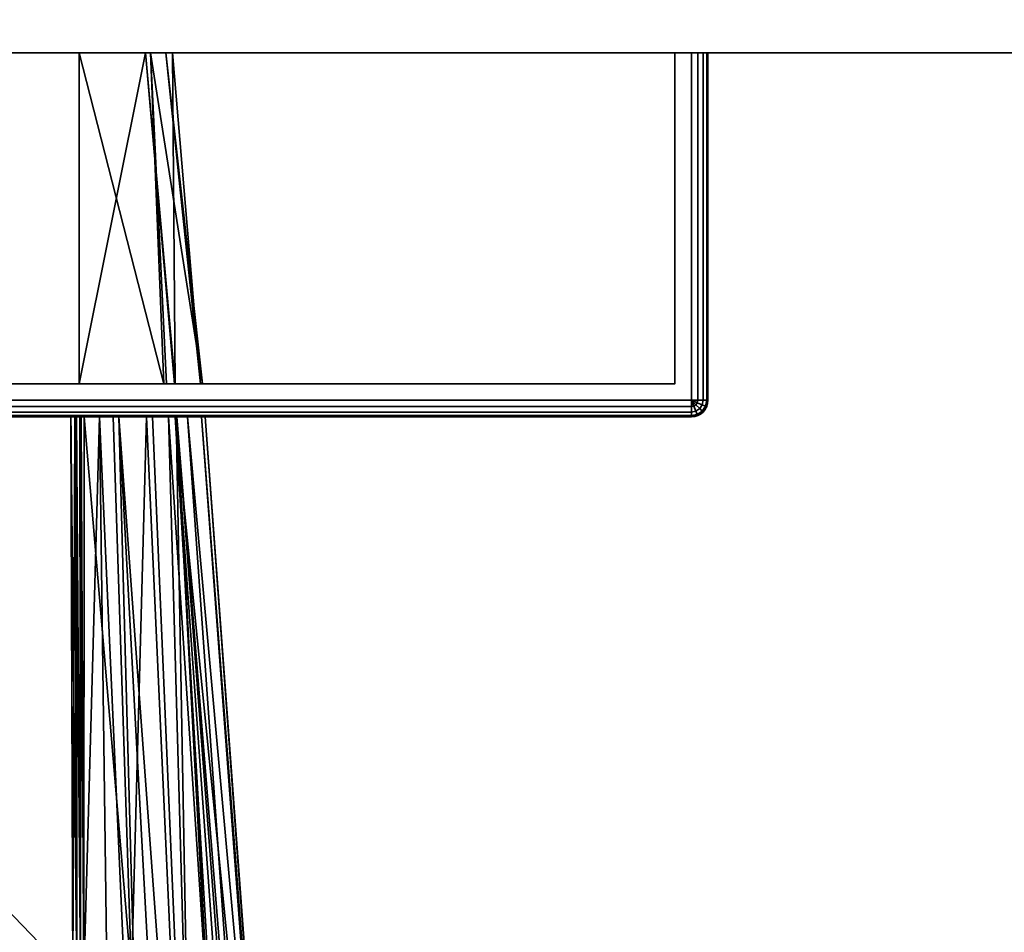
# Model space of a CAD drawing. Header units: millimetres. Extents: x -309 to 8309, y -96 to 57.
# Tile 35 of 95: x 2751 to 2780, y -66 to -38. Entities that reach past the tile are written whole.
import ezdxf

# ---------------------------------------------------------------- set-up
doc = ezdxf.new("R2010")
doc.units = ezdxf.units.MM
doc.layers.add('152', color=7, linetype='Continuous', true_color=0xffffff)

# ---------------------------------------------------------------- blocks, each defined once
blk = doc.blocks.new('UG_SURFACE_009')
at = {"layer": '152', "color": 252, "linetype": 'Continuous', "lineweight": 35}
for points in [[(2878, 0, 2017), (2691, 0, 2017), (2691, -39.3, 2017), (2878, -39.3, 2017)], [(2691, -37.3), (2878, -37.3), (2878, -39.3, 2), (2691, -39.3, 2)], [(2691, -39.3, 2), (2878, -39.3, 2), (2878, -39.3, 2017), (2691, -39.3, 2017)]]:
    blk.add_3dface(points, dxfattribs=at)
blk = doc.blocks.new('UG_SURFACE_017')
at = {"layer": '152', "color": 251, "linetype": 'Continuous', "lineweight": 35}
for points in [[(2771, -39.3, 999.5), (2771, -49.8, 999.5), (2721, -49.8, 999.5), (2721, -39.3, 999.5)], [(2771, -49.8, 1050.5), (2771, -39.3, 1050.5), (2721, -39.3, 1050.5), (2721, -49.8, 1050.5)], [(2721.5, -39.3, 1000.5), (2770.5, -39.3, 1000.5), (2771, -39.3, 999.5), (2721, -39.3, 999.5)], [(2770.5, -39.3, 1049.5), (2721.5, -39.3, 1049.5), (2721, -39.3, 1050.5), (2771, -39.3, 1050.5)], [(2770.5, -39.3, 1049.5), (2770.5, -49.3, 1049.5), (2721.5, -49.3, 1049.5), (2721.5, -39.3, 1049.5)], [(2721.5, -39.3, 1000.5), (2721.5, -49.3, 1000.5), (2770.5, -49.3, 1000.5), (2770.5, -39.3, 1000.5)], [(2770.5, -39.3, 1000.5), (2770.5, -39.3, 1049.5), (2771.5, -39.3, 1050), (2771.5, -39.3, 1000)], [(2770.5, -39.3, 1049.5), (2771.353, -39.3, 1050.354), (2771.462, -39.3, 1050.191), (2771.5, -39.3, 1050)], [(2770.5, -39.3, 1000.5), (2771.353, -39.3, 999.646), (2771.191, -39.3, 999.538), (2771, -39.3, 999.5)], [(2771, -39.3, 1050.5), (2771.191, -39.3, 1050.462), (2771.353, -39.3, 1050.354), (2770.5, -39.3, 1049.5)], [(2771.5, -39.3, 1000), (2771.462, -39.3, 999.809), (2771.353, -39.3, 999.646), (2770.5, -39.3, 1000.5)], [(2770.5, -39.3, 1000.5), (2770.5, -49.3, 1000.5), (2770.5, -49.3, 1049.5), (2770.5, -39.3, 1049.5)], [(2771.191, -39.3, 999.538), (2771.191, -49.8, 999.538), (2771, -49.8, 999.5), (2771, -39.3, 999.5)], [(2771, -39.3, 1050.5), (2771, -49.8, 1050.5), (2771.191, -49.8, 1050.462), (2771.191, -39.3, 1050.462)], [(2771.353, -39.3, 999.646), (2771.353, -49.8, 999.646), (2771.191, -49.8, 999.538), (2771.191, -39.3, 999.538)], [(2771.191, -39.3, 1050.462), (2771.191, -49.8, 1050.462), (2771.353, -49.8, 1050.354), (2771.353, -39.3, 1050.354)], [(2771.462, -39.3, 999.809), (2771.462, -49.8, 999.809), (2771.353, -49.8, 999.646), (2771.353, -39.3, 999.646)], [(2771.353, -39.3, 1050.354), (2771.353, -49.8, 1050.354), (2771.462, -49.8, 1050.191), (2771.462, -39.3, 1050.191)], [(2771.5, -39.3, 1000), (2771.5, -49.8, 1000), (2771.462, -49.8, 999.809), (2771.462, -39.3, 999.809)], [(2771.462, -39.3, 1050.191), (2771.462, -49.8, 1050.191), (2771.5, -49.8, 1050), (2771.5, -39.3, 1050)], [(2771.5, -39.3, 1050), (2771.5, -49.8, 1050), (2771.5, -49.8, 1000), (2771.5, -39.3, 1000)], [(2744.469, -49.3, 1014.305), (2746, -49.3, 1014), (2770.5, -49.3, 1000.5), (2721.5, -49.3, 1000.5)], [(2747.531, -49.3, 1035.696), (2746, -49.3, 1036), (2721.5, -49.3, 1049.5), (2770.5, -49.3, 1049.5)], [(2770.5, -49.3, 1000.5), (2746, -49.3, 1014), (2747.531, -49.3, 1014.305)], [(2770.5, -49.3, 1049.5), (2748.828, -49.3, 1034.828), (2747.531, -49.3, 1035.696)], [(2747.531, -49.3, 1014.305), (2748.828, -49.3, 1015.172), (2770.5, -49.3, 1000.5)], [(2770.5, -49.3, 1000.5), (2748.828, -49.3, 1015.172), (2749.696, -49.3, 1016.469)], [(2749.696, -49.3, 1033.531), (2748.828, -49.3, 1034.828), (2770.5, -49.3, 1049.5)], [(2770.5, -49.3, 1000.5), (2749.696, -49.3, 1016.469), (2750, -49.3, 1018)], [(2750, -49.3, 1032), (2749.696, -49.3, 1033.531), (2770.5, -49.3, 1049.5)], [(2770.5, -49.3, 1049.5), (2770.5, -49.3, 1000.5), (2750, -49.3, 1018), (2750, -49.3, 1032)], [(2771, -49.991, 999.538), (2721, -49.991, 999.538), (2721, -49.8, 999.5), (2771, -49.8, 999.5)], [(2721, -49.991, 1050.462), (2771, -49.991, 1050.462), (2771, -49.8, 1050.5), (2721, -49.8, 1050.5)], [(2771.191, -49.8, 999.538), (2771.177, -49.873, 999.538), (2771, -49.8, 999.5)], [(2771.177, -49.873, 999.538), (2771.135, -49.935, 999.538), (2771, -49.8, 999.5)], [(2771.135, -49.935, 999.538), (2771.073, -49.977, 999.538), (2771, -49.8, 999.5)], [(2771.073, -49.977, 999.538), (2771, -49.991, 999.538), (2771, -49.8, 999.5)], [(2771, -49.8, 1050.5), (2771.177, -49.873, 1050.462), (2771.191, -49.8, 1050.462)], [(2771, -49.8, 1050.5), (2771.135, -49.935, 1050.462), (2771.177, -49.873, 1050.462)], [(2771, -49.8, 1050.5), (2771.073, -49.977, 1050.462), (2771.135, -49.935, 1050.462)], [(2771, -49.8, 1050.5), (2771, -49.991, 1050.462), (2771.073, -49.977, 1050.462)], [(2771.25, -50.05, 999.646), (2771.135, -50.127, 999.646), (2771.073, -49.977, 999.538), (2771.135, -49.935, 999.538)], [(2771.135, -49.935, 1050.462), (2771.073, -49.977, 1050.462), (2771.135, -50.127, 1050.354), (2771.25, -50.05, 1050.354)], [(2771.327, -49.935, 999.646), (2771.25, -50.05, 999.646), (2771.135, -49.935, 999.538), (2771.177, -49.873, 999.538)], [(2771.177, -49.873, 1050.462), (2771.135, -49.935, 1050.462), (2771.25, -50.05, 1050.354), (2771.327, -49.935, 1050.354)], [(2771.353, -49.8, 999.646), (2771.327, -49.935, 999.646), (2771.177, -49.873, 999.538), (2771.191, -49.8, 999.538)], [(2771.191, -49.8, 1050.462), (2771.177, -49.873, 1050.462), (2771.327, -49.935, 1050.354), (2771.353, -49.8, 1050.354)], [(2771.427, -49.977, 999.809), (2771.327, -50.127, 999.809), (2771.25, -50.05, 999.646), (2771.327, -49.935, 999.646)], [(2771.327, -49.935, 1050.354), (2771.25, -50.05, 1050.354), (2771.327, -50.127, 1050.191), (2771.427, -49.977, 1050.191)], [(2771.462, -49.8, 999.809), (2771.427, -49.977, 999.809), (2771.327, -49.935, 999.646), (2771.353, -49.8, 999.646)], [(2771.353, -49.8, 1050.354), (2771.327, -49.935, 1050.354), (2771.427, -49.977, 1050.191), (2771.462, -49.8, 1050.191)], [(2771.5, -49.8, 1000), (2771.462, -49.991, 1000), (2771.427, -49.977, 999.809), (2771.462, -49.8, 999.809)], [(2771.462, -49.8, 1050.191), (2771.427, -49.977, 1050.191), (2771.462, -49.991, 1050), (2771.5, -49.8, 1050)], [(2771.462, -49.991, 1050), (2771.462, -49.991, 1000), (2771.5, -49.8, 1000), (2771.5, -49.8, 1050)], [(2771, -50.154, 999.646), (2721, -50.154, 999.646), (2721, -49.991, 999.538), (2771, -49.991, 999.538)], [(2721, -50.154, 1050.354), (2771, -50.154, 1050.354), (2771, -49.991, 1050.462), (2721, -49.991, 1050.462)], [(2771, -50.262, 999.809), (2721, -50.262, 999.809), (2721, -50.154, 999.646), (2771, -50.154, 999.646)], [(2721, -50.262, 1050.191), (2771, -50.262, 1050.191), (2771, -50.154, 1050.354), (2721, -50.154, 1050.354)], [(2771, -50.3, 1000), (2721, -50.3, 1000), (2721, -50.262, 999.809), (2771, -50.262, 999.809)], [(2721, -50.3, 1050), (2771, -50.3, 1050), (2771, -50.262, 1050.191), (2721, -50.262, 1050.191)], [(2771.135, -50.127, 999.646), (2771, -50.154, 999.646), (2771, -49.991, 999.538), (2771.073, -49.977, 999.538)], [(2771.073, -49.977, 1050.462), (2771, -49.991, 1050.462), (2771, -50.154, 1050.354), (2771.135, -50.127, 1050.354)], [(2771.177, -50.227, 999.809), (2771, -50.262, 999.809), (2771, -50.154, 999.646), (2771.135, -50.127, 999.646)], [(2771.135, -50.127, 1050.354), (2771, -50.154, 1050.354), (2771, -50.262, 1050.191), (2771.177, -50.227, 1050.191)], [(2771.191, -50.262, 1000), (2771, -50.3, 1000), (2771, -50.262, 999.809), (2771.177, -50.227, 999.809)], [(2771.177, -50.227, 1050.191), (2771, -50.262, 1050.191), (2771, -50.3, 1050), (2771.191, -50.262, 1050)], [(2771, -50.3, 1050), (2771, -50.3, 1000), (2771.191, -50.262, 1000), (2771.191, -50.262, 1050)], [(2771.327, -50.127, 999.809), (2771.177, -50.227, 999.809), (2771.135, -50.127, 999.646), (2771.25, -50.05, 999.646)], [(2771.25, -50.05, 1050.354), (2771.135, -50.127, 1050.354), (2771.177, -50.227, 1050.191), (2771.327, -50.127, 1050.191)], [(2771.353, -50.154, 1000), (2771.191, -50.262, 1000), (2771.177, -50.227, 999.809), (2771.327, -50.127, 999.809)], [(2771.327, -50.127, 1050.191), (2771.177, -50.227, 1050.191), (2771.191, -50.262, 1050), (2771.353, -50.154, 1050)], [(2771.191, -50.262, 1050), (2771.191, -50.262, 1000), (2771.353, -50.154, 1000), (2771.353, -50.154, 1050)], [(2771.462, -49.991, 1000), (2771.353, -50.154, 1000), (2771.327, -50.127, 999.809), (2771.427, -49.977, 999.809)], [(2771.427, -49.977, 1050.191), (2771.327, -50.127, 1050.191), (2771.353, -50.154, 1050), (2771.462, -49.991, 1050)], [(2771.353, -50.154, 1050), (2771.353, -50.154, 1000), (2771.462, -49.991, 1000), (2771.462, -49.991, 1050)], [(2744.469, -50.3, 1035.696), (2746, -50.3, 1036), (2771, -50.3, 1050), (2721, -50.3, 1050)], [(2721, -50.3, 1000), (2771, -50.3, 1000), (2746, -50.3, 1014), (2744.469, -50.3, 1014.305)], [(2771, -50.3, 1050), (2746, -50.3, 1036), (2747.531, -50.3, 1035.696)], [(2747.531, -50.3, 1014.305), (2746, -50.3, 1014), (2771, -50.3, 1000)], [(2771, -50.3, 1000), (2748.828, -50.3, 1015.172), (2747.531, -50.3, 1014.305)], [(2747.531, -50.3, 1035.696), (2748.828, -50.3, 1034.828), (2771, -50.3, 1050)], [(2771, -50.3, 1050), (2748.828, -50.3, 1034.828), (2749.696, -50.3, 1033.531)], [(2749.696, -50.3, 1016.469), (2748.828, -50.3, 1015.172), (2771, -50.3, 1000)], [(2771, -50.3, 1050), (2749.696, -50.3, 1033.531), (2750, -50.3, 1032)], [(2750, -50.3, 1018), (2749.696, -50.3, 1016.469), (2771, -50.3, 1000)], [(2771, -50.3, 1000), (2771, -50.3, 1050), (2750, -50.3, 1032), (2750, -50.3, 1018)]]:
    blk.add_3dface(points, dxfattribs=at)
blk = doc.blocks.new('UG_SURFACE_018')
at = {"layer": '152', "color": 251, "linetype": 'Continuous', "lineweight": 35}
for points in [[(2721, -39.3, 1129.5), (2721, -49.8, 1129.5), (2771, -49.8, 1129.5), (2771, -39.3, 1129.5)], [(2771, -39.3, 1078.5), (2771, -49.8, 1078.5), (2721, -49.8, 1078.5), (2721, -39.3, 1078.5)], [(2721.5, -39.3, 1079.5), (2770.5, -39.3, 1079.5), (2771, -39.3, 1078.5), (2721, -39.3, 1078.5)], [(2770.5, -39.3, 1128.5), (2721.5, -39.3, 1128.5), (2721, -39.3, 1129.5), (2771, -39.3, 1129.5)], [(2770.5, -39.3, 1128.5), (2770.5, -49.3, 1128.5), (2721.5, -49.3, 1128.5), (2721.5, -39.3, 1128.5)], [(2721.5, -39.3, 1079.5), (2721.5, -49.3, 1079.5), (2770.5, -49.3, 1079.5), (2770.5, -39.3, 1079.5)], [(2735.5, -49.3, 1115), (2752.5, -49.3, 1115), (2752.5, -39.3, 1115), (2735.5, -39.3, 1115)], [(2735.5, -39.3, 1093), (2755.12, -39.3, 1104.029), (2754.663, -39.3, 1098.1)], [(2735.5, -39.3, 1093), (2754.513, -39.3, 1109.114), (2755.328, -39.3, 1106.728), (2755.12, -39.3, 1104.029)], [(2735.5, -39.3, 1093), (2735.5, -39.3, 1115), (2752.5, -39.3, 1115), (2754.513, -39.3, 1109.114)], [(2754.663, -39.3, 1098.1), (2754.657, -39.3, 1098.013), (2752.5, -39.3, 1093), (2735.5, -39.3, 1093)], [(2752.5, -49.3, 1093), (2735.5, -49.3, 1093), (2735.5, -39.3, 1093), (2752.5, -39.3, 1093)], [(2754.513, -39.3, 1109.114), (2752.5, -39.3, 1115), (2752.5, -49.3, 1115)], [(2752.5, -49.3, 1115), (2755.382, -49.3, 1109.506), (2754.513, -39.3, 1109.114)], [(2752.5, -39.3, 1093), (2754.657, -39.3, 1098.013), (2755.066, -49.3, 1097.592)], [(2755.066, -49.3, 1097.592), (2752.5, -49.3, 1093), (2752.5, -39.3, 1093)], [(2755.328, -39.3, 1106.728), (2754.513, -39.3, 1109.114), (2755.4, -49.3, 1109.376)], [(2755.382, -49.3, 1109.506), (2755.4, -49.3, 1109.376), (2754.513, -39.3, 1109.114)], [(2754.657, -39.3, 1098.013), (2755.138, -49.3, 1097.957), (2755.066, -49.3, 1097.592)], [(2754.657, -39.3, 1098.013), (2754.663, -39.3, 1098.1), (2755.138, -49.3, 1097.957)], [(2754.663, -39.3, 1098.1), (2755.12, -39.3, 1104.029), (2756.235, -49.3, 1103.545)], [(2756.235, -49.3, 1103.545), (2755.138, -49.3, 1097.957), (2754.663, -39.3, 1098.1)], [(2756.171, -49.3, 1103.99), (2755.12, -39.3, 1104.029), (2755.328, -39.3, 1106.728)], [(2755.12, -39.3, 1104.029), (2756.171, -49.3, 1103.99), (2756.235, -49.3, 1103.545)], [(2755.328, -39.3, 1106.728), (2755.4, -49.3, 1109.376), (2756.171, -49.3, 1103.99)], [(2770.5, -39.3, 1079.5), (2770.5, -39.3, 1128.5), (2771.5, -39.3, 1129), (2771.5, -39.3, 1079)], [(2770.5, -39.3, 1128.5), (2771.353, -39.3, 1129.354), (2771.462, -39.3, 1129.191), (2771.5, -39.3, 1129)], [(2770.5, -39.3, 1079.5), (2771.353, -39.3, 1078.646), (2771.191, -39.3, 1078.538), (2771, -39.3, 1078.5)], [(2771, -39.3, 1129.5), (2771.191, -39.3, 1129.462), (2771.353, -39.3, 1129.354), (2770.5, -39.3, 1128.5)], [(2771.5, -39.3, 1079), (2771.462, -39.3, 1078.809), (2771.353, -39.3, 1078.646), (2770.5, -39.3, 1079.5)], [(2770.5, -39.3, 1079.5), (2770.5, -49.3, 1079.5), (2770.5, -49.3, 1128.5), (2770.5, -39.3, 1128.5)], [(2771, -39.3, 1129.5), (2771, -49.8, 1129.5), (2771.191, -49.8, 1129.462), (2771.191, -39.3, 1129.462)], [(2771.191, -39.3, 1078.538), (2771.191, -49.8, 1078.538), (2771, -49.8, 1078.5), (2771, -39.3, 1078.5)], [(2771.191, -39.3, 1129.462), (2771.191, -49.8, 1129.462), (2771.353, -49.8, 1129.354), (2771.353, -39.3, 1129.354)], [(2771.353, -39.3, 1078.646), (2771.353, -49.8, 1078.646), (2771.191, -49.8, 1078.538), (2771.191, -39.3, 1078.538)], [(2771.353, -39.3, 1129.354), (2771.353, -49.8, 1129.354), (2771.462, -49.8, 1129.191), (2771.462, -39.3, 1129.191)], [(2771.462, -39.3, 1078.809), (2771.462, -49.8, 1078.809), (2771.353, -49.8, 1078.646), (2771.353, -39.3, 1078.646)], [(2771.462, -39.3, 1129.191), (2771.462, -49.8, 1129.191), (2771.5, -49.8, 1129), (2771.5, -39.3, 1129)], [(2771.5, -39.3, 1079), (2771.5, -49.8, 1079), (2771.462, -49.8, 1078.809), (2771.462, -39.3, 1078.809)], [(2771.5, -49.8, 1079), (2771.5, -39.3, 1079), (2771.5, -39.3, 1129), (2771.5, -49.8, 1129)], [(2770.5, -49.3, 1079.5), (2721.5, -49.3, 1079.5), (2735.5, -49.3, 1093), (2752.5, -49.3, 1093)], [(2721.5, -49.3, 1128.5), (2770.5, -49.3, 1128.5), (2752.5, -49.3, 1115), (2735.5, -49.3, 1115)], [(2770.5, -49.3, 1079.5), (2752.5, -49.3, 1093), (2755.066, -49.3, 1097.592)], [(2755.382, -49.3, 1109.506), (2752.5, -49.3, 1115), (2770.5, -49.3, 1128.5)], [(2770.5, -49.3, 1079.5), (2755.066, -49.3, 1097.592), (2755.138, -49.3, 1097.957)], [(2755.138, -49.3, 1097.957), (2756.235, -49.3, 1103.545), (2770.5, -49.3, 1079.5)], [(2755.4, -49.3, 1109.376), (2755.382, -49.3, 1109.506), (2770.5, -49.3, 1128.5)], [(2756.171, -49.3, 1103.99), (2755.4, -49.3, 1109.376), (2770.5, -49.3, 1128.5)], [(2770.5, -49.3, 1128.5), (2770.5, -49.3, 1079.5), (2756.235, -49.3, 1103.545), (2756.171, -49.3, 1103.99)], [(2721, -49.991, 1129.462), (2771, -49.991, 1129.462), (2771, -49.8, 1129.5), (2721, -49.8, 1129.5)], [(2771, -49.991, 1078.538), (2721, -49.991, 1078.538), (2721, -49.8, 1078.5), (2771, -49.8, 1078.5)], [(2771, -49.8, 1129.5), (2771.177, -49.873, 1129.462), (2771.191, -49.8, 1129.462)], [(2771, -49.8, 1129.5), (2771.135, -49.935, 1129.462), (2771.177, -49.873, 1129.462)], [(2771, -49.8, 1129.5), (2771.073, -49.977, 1129.462), (2771.135, -49.935, 1129.462)], [(2771, -49.8, 1129.5), (2771, -49.991, 1129.462), (2771.073, -49.977, 1129.462)], [(2771.191, -49.8, 1078.538), (2771.177, -49.873, 1078.538), (2771, -49.8, 1078.5)], [(2771.177, -49.873, 1078.538), (2771.135, -49.935, 1078.538), (2771, -49.8, 1078.5)], [(2771.135, -49.935, 1078.538), (2771.073, -49.977, 1078.538), (2771, -49.8, 1078.5)], [(2771.073, -49.977, 1078.538), (2771, -49.991, 1078.538), (2771, -49.8, 1078.5)], [(2771.135, -49.935, 1129.462), (2771.073, -49.977, 1129.462), (2771.135, -50.127, 1129.354), (2771.25, -50.05, 1129.354)], [(2771.25, -50.05, 1078.646), (2771.135, -50.127, 1078.646), (2771.073, -49.977, 1078.538), (2771.135, -49.935, 1078.538)], [(2771.177, -49.873, 1129.462), (2771.135, -49.935, 1129.462), (2771.25, -50.05, 1129.354), (2771.327, -49.935, 1129.354)], [(2771.327, -49.935, 1078.646), (2771.25, -50.05, 1078.646), (2771.135, -49.935, 1078.538), (2771.177, -49.873, 1078.538)], [(2771.191, -49.8, 1129.462), (2771.177, -49.873, 1129.462), (2771.327, -49.935, 1129.354), (2771.353, -49.8, 1129.354)], [(2771.353, -49.8, 1078.646), (2771.327, -49.935, 1078.646), (2771.177, -49.873, 1078.538), (2771.191, -49.8, 1078.538)], [(2771.327, -49.935, 1129.354), (2771.25, -50.05, 1129.354), (2771.327, -50.127, 1129.191), (2771.427, -49.977, 1129.191)], [(2771.427, -49.977, 1078.809), (2771.327, -50.127, 1078.809), (2771.25, -50.05, 1078.646), (2771.327, -49.935, 1078.646)], [(2771.353, -49.8, 1129.354), (2771.327, -49.935, 1129.354), (2771.427, -49.977, 1129.191), (2771.462, -49.8, 1129.191)], [(2771.462, -49.8, 1078.809), (2771.427, -49.977, 1078.809), (2771.327, -49.935, 1078.646), (2771.353, -49.8, 1078.646)], [(2771.462, -49.8, 1129.191), (2771.427, -49.977, 1129.191), (2771.462, -49.991, 1129), (2771.5, -49.8, 1129)], [(2771.5, -49.8, 1079), (2771.462, -49.991, 1079), (2771.427, -49.977, 1078.809), (2771.462, -49.8, 1078.809)], [(2771.462, -49.991, 1129), (2771.462, -49.991, 1079), (2771.5, -49.8, 1079), (2771.5, -49.8, 1129)], [(2721, -50.154, 1129.354), (2771, -50.154, 1129.354), (2771, -49.991, 1129.462), (2721, -49.991, 1129.462)], [(2771, -50.154, 1078.646), (2721, -50.154, 1078.646), (2721, -49.991, 1078.538), (2771, -49.991, 1078.538)], [(2721, -50.262, 1129.191), (2771, -50.262, 1129.191), (2771, -50.154, 1129.354), (2721, -50.154, 1129.354)], [(2771, -50.262, 1078.809), (2721, -50.262, 1078.809), (2721, -50.154, 1078.646), (2771, -50.154, 1078.646)], [(2721, -50.3, 1129), (2771, -50.3, 1129), (2771, -50.262, 1129.191), (2721, -50.262, 1129.191)], [(2771, -50.3, 1079), (2721, -50.3, 1079), (2721, -50.262, 1078.809), (2771, -50.262, 1078.809)], [(2771.073, -49.977, 1129.462), (2771, -49.991, 1129.462), (2771, -50.154, 1129.354), (2771.135, -50.127, 1129.354)], [(2771.135, -50.127, 1078.646), (2771, -50.154, 1078.646), (2771, -49.991, 1078.538), (2771.073, -49.977, 1078.538)], [(2771.135, -50.127, 1129.354), (2771, -50.154, 1129.354), (2771, -50.262, 1129.191), (2771.177, -50.227, 1129.191)], [(2771.177, -50.227, 1078.809), (2771, -50.262, 1078.809), (2771, -50.154, 1078.646), (2771.135, -50.127, 1078.646)], [(2771.177, -50.227, 1129.191), (2771, -50.262, 1129.191), (2771, -50.3, 1129), (2771.191, -50.262, 1129)], [(2771.191, -50.262, 1079), (2771, -50.3, 1079), (2771, -50.262, 1078.809), (2771.177, -50.227, 1078.809)], [(2771, -50.3, 1129), (2771, -50.3, 1079), (2771.191, -50.262, 1079), (2771.191, -50.262, 1129)], [(2771.25, -50.05, 1129.354), (2771.135, -50.127, 1129.354), (2771.177, -50.227, 1129.191), (2771.327, -50.127, 1129.191)], [(2771.327, -50.127, 1078.809), (2771.177, -50.227, 1078.809), (2771.135, -50.127, 1078.646), (2771.25, -50.05, 1078.646)], [(2771.327, -50.127, 1129.191), (2771.177, -50.227, 1129.191), (2771.191, -50.262, 1129), (2771.353, -50.154, 1129)], [(2771.353, -50.154, 1079), (2771.191, -50.262, 1079), (2771.177, -50.227, 1078.809), (2771.327, -50.127, 1078.809)], [(2771.191, -50.262, 1129), (2771.191, -50.262, 1079), (2771.353, -50.154, 1079), (2771.353, -50.154, 1129)], [(2771.427, -49.977, 1129.191), (2771.327, -50.127, 1129.191), (2771.353, -50.154, 1129), (2771.462, -49.991, 1129)], [(2771.462, -49.991, 1079), (2771.353, -50.154, 1079), (2771.327, -50.127, 1078.809), (2771.427, -49.977, 1078.809)], [(2771.353, -50.154, 1129), (2771.353, -50.154, 1079), (2771.462, -49.991, 1079), (2771.462, -49.991, 1129)], [(2771, -50.3, 1129), (2721, -50.3, 1129), (2736, -50.3, 1115), (2752.256, -50.3, 1115)], [(2721, -50.3, 1079), (2771, -50.3, 1079), (2752.256, -50.3, 1093), (2736, -50.3, 1093)], [(2736, -50.3, 1115), (2736, -92.446, 1115), (2752.364, -83.789, 1115), (2752.316, -67.253, 1115)], [(2752.316, -67.253, 1115), (2752.256, -50.3, 1115), (2736, -50.3, 1115)], [(2736, -50.3, 1093), (2752.256, -50.3, 1093), (2752.316, -67.253, 1093)], [(2752.316, -67.253, 1093), (2752.364, -83.789, 1093), (2736, -92.446, 1093), (2736, -50.3, 1093)], [(2771, -50.3, 1129), (2752.256, -50.3, 1115), (2752.406, -50.3, 1114.974)], [(2752.375, -50.3, 1093.014), (2752.256, -50.3, 1093), (2771, -50.3, 1079)], [(2752.256, -50.3, 1115), (2752.316, -67.253, 1115), (2752.433, -67.253, 1114.986)], [(2752.433, -67.253, 1114.986), (2752.406, -50.3, 1114.974), (2752.256, -50.3, 1115)], [(2752.316, -67.253, 1093), (2752.256, -50.3, 1093), (2752.375, -50.3, 1093.014)], [(2752.375, -50.3, 1093.014), (2752.433, -67.253, 1093.014), (2752.316, -67.253, 1093)], [(2752.404, -50.3, 1093.027), (2752.375, -50.3, 1093.014), (2771, -50.3, 1079)], [(2752.375, -50.3, 1093.014), (2752.404, -50.3, 1093.027), (2752.433, -67.253, 1093.014)], [(2771, -50.3, 1079), (2752.529, -50.3, 1093.081), (2752.404, -50.3, 1093.027)], [(2752.404, -50.3, 1093.027), (2752.529, -50.3, 1093.081), (2752.545, -67.252, 1093.055)], [(2752.545, -67.252, 1093.055), (2752.433, -67.253, 1093.014), (2752.404, -50.3, 1093.027)], [(2752.406, -50.3, 1114.974), (2752.421, -50.3, 1114.972), (2771, -50.3, 1129)], [(2752.421, -50.3, 1114.972), (2752.406, -50.3, 1114.974), (2752.433, -67.253, 1114.986)], [(2771, -50.3, 1129), (2752.421, -50.3, 1114.972), (2752.54, -50.3, 1114.906)], [(2752.421, -50.3, 1114.972), (2752.433, -67.253, 1114.986), (2752.545, -67.252, 1114.944)], [(2752.545, -67.252, 1114.944), (2752.54, -50.3, 1114.906), (2752.421, -50.3, 1114.972)], [(2752.541, -50.3, 1093.092), (2752.529, -50.3, 1093.081), (2771, -50.3, 1079)], [(2752.529, -50.3, 1093.081), (2752.541, -50.3, 1093.092), (2752.545, -67.252, 1093.055)], [(2752.54, -50.3, 1114.906), (2752.568, -50.3, 1114.89), (2771, -50.3, 1129)], [(2752.568, -50.3, 1114.89), (2752.54, -50.3, 1114.906), (2752.545, -67.252, 1114.944)], [(2771, -50.3, 1079), (2752.652, -50.3, 1093.195), (2752.541, -50.3, 1093.092)], [(2752.541, -50.3, 1093.092), (2752.652, -50.3, 1093.195), (2752.643, -67.252, 1093.122)], [(2752.643, -67.252, 1093.122), (2752.545, -67.252, 1093.055), (2752.541, -50.3, 1093.092)], [(2752.568, -50.3, 1114.89), (2752.545, -67.252, 1114.944), (2752.643, -67.145, 1114.878)], [(2752.568, -50.3, 1114.89), (2752.652, -50.3, 1114.805), (2771, -50.3, 1129)], [(2752.643, -67.145, 1114.878), (2752.652, -50.3, 1114.805), (2752.568, -50.3, 1114.89)], [(2753.115, -50.3, 1094.032), (2753.558, -83.701, 1093.844), (2752.643, -67.252, 1093.122)], [(2752.652, -50.3, 1114.805), (2752.643, -67.145, 1114.878), (2754.087, -67.145, 1113.426)], [(2752.643, -67.252, 1093.122), (2752.652, -50.3, 1093.195), (2753.115, -50.3, 1094.032)], [(2753.115, -50.3, 1094.032), (2752.652, -50.3, 1093.195), (2771, -50.3, 1079)], [(2771, -50.3, 1129), (2752.652, -50.3, 1114.805), (2753.527, -50.3, 1113.145)], [(2754.087, -67.145, 1113.426), (2753.527, -50.3, 1113.145), (2752.652, -50.3, 1114.805)], [(2753.704, -50.3, 1095.096), (2753.115, -50.3, 1094.032), (2771, -50.3, 1079)], [(2753.115, -50.3, 1094.032), (2753.704, -50.3, 1095.096), (2754.611, -83.604, 1094.712)], [(2754.611, -83.604, 1094.712), (2753.558, -83.701, 1093.844), (2753.115, -50.3, 1094.032)], [(2771, -50.3, 1129), (2753.527, -50.3, 1113.145), (2754.534, -50.3, 1111.238)], [(2754.534, -50.3, 1111.238), (2753.527, -50.3, 1113.145), (2754.087, -67.145, 1113.426)], [(2754.724, -50.3, 1096.939), (2753.704, -50.3, 1095.096), (2771, -50.3, 1079)], [(2753.704, -50.3, 1095.096), (2754.724, -50.3, 1096.939), (2756.131, -83.385, 1096.452)], [(2756.131, -83.385, 1096.452), (2755.508, -83.52, 1095.452), (2753.704, -50.3, 1095.096)], [(2755.508, -83.52, 1095.452), (2754.611, -83.604, 1094.712), (2753.704, -50.3, 1095.096)], [(2754.087, -67.145, 1113.426), (2756.041, -83.42, 1111.814), (2754.534, -50.3, 1111.238)], [(2754.534, -50.3, 1111.238), (2755.434, -50.3, 1109.53), (2771, -50.3, 1129)], [(2755.434, -50.3, 1109.53), (2754.534, -50.3, 1111.238), (2756.041, -83.42, 1111.814)], [(2771, -50.3, 1079), (2755.201, -50.3, 1097.801), (2754.724, -50.3, 1096.939)], [(2756.131, -83.385, 1096.452), (2754.724, -50.3, 1096.939), (2755.201, -50.3, 1097.801)], [(2755.409, -50.3, 1098.902), (2755.201, -50.3, 1097.801), (2771, -50.3, 1079)], [(2755.201, -50.3, 1097.801), (2755.409, -50.3, 1098.902), (2757.38, -83.114, 1098.457)], [(2757.38, -83.114, 1098.457), (2756.131, -83.385, 1096.452), (2755.201, -50.3, 1097.801)], [(2756.201, -50.3, 1103.086), (2755.409, -50.3, 1098.902), (2771, -50.3, 1079)], [(2755.409, -50.3, 1098.902), (2756.201, -50.3, 1103.086), (2758.64, -82.76, 1102.975)], [(2758.64, -82.76, 1102.975), (2757.752, -83.033, 1099.055), (2755.409, -50.3, 1098.902)], [(2757.752, -83.033, 1099.055), (2757.38, -83.114, 1098.457), (2755.409, -50.3, 1098.902)], [(2771, -50.3, 1129), (2755.434, -50.3, 1109.53), (2755.46, -50.3, 1109.361)], [(2755.434, -50.3, 1109.53), (2756.041, -83.42, 1111.814), (2757.199, -83.151, 1109.764)], [(2757.199, -83.151, 1109.764), (2755.46, -50.3, 1109.361), (2755.434, -50.3, 1109.53)], [(2771, -50.3, 1129), (2755.46, -50.3, 1109.361), (2755.773, -50.3, 1107.267)], [(2755.46, -50.3, 1109.361), (2757.945, -82.978, 1108.443), (2758.096, -82.931, 1107.623)], [(2755.46, -50.3, 1109.361), (2757.199, -83.151, 1109.764), (2757.945, -82.978, 1108.443)], [(2758.096, -82.931, 1107.623), (2755.773, -50.3, 1107.267), (2755.46, -50.3, 1109.361)], [(2755.773, -50.3, 1107.267), (2756.312, -50.3, 1103.672), (2771, -50.3, 1079), (2771, -50.3, 1129)], [(2755.773, -50.3, 1107.267), (2758.096, -82.931, 1107.623), (2758.715, -82.736, 1104.244)], [(2758.715, -82.736, 1104.244), (2756.312, -50.3, 1103.672), (2755.773, -50.3, 1107.267)], [(2771, -50.3, 1079), (2756.312, -50.3, 1103.672), (2756.201, -50.3, 1103.086)], [(2758.694, -82.743, 1103.216), (2756.201, -50.3, 1103.086), (2756.312, -50.3, 1103.672)], [(2758.694, -82.743, 1103.216), (2758.64, -82.76, 1102.975), (2756.201, -50.3, 1103.086)], [(2756.312, -50.3, 1103.672), (2758.715, -82.736, 1104.244), (2758.694, -82.743, 1103.216)]]:
    blk.add_3dface(points, dxfattribs=at)

msp = doc.modelspace()

# ---------------------------------------------------------------- linework, layer by layer
at = {"layer": '152', "color": 252, "linetype": 'Continuous', "lineweight": 35}
for p, q in [((2691, -39.3, 2017), (2878, -39.3, 2017)), ((2691, -39.3, 2), (2878, -39.3, 2))]:
    msp.add_line(p, q, dxfattribs=at)
at = {"layer": '152', "color": 251, "linetype": 'Continuous', "lineweight": 35}
for p, q in [((2771, -39.3, 1078.5), (2721, -39.3, 1078.5)), ((2721, -39.3, 1050.5), (2771, -39.3, 1050.5)), ((2771, -39.3, 999.5), (2721, -39.3, 999.5)), ((2721, -39.3, 1129.5), (2771, -39.3, 1129.5)), ((2721.5, -39.3, 1128.5), (2770.5, -39.3, 1128.5)), ((2770.5, -39.3, 1079.5), (2721.5, -39.3, 1079.5)), ((2721.5, -39.3, 1049.5), (2770.5, -39.3, 1049.5)), ((2770.5, -39.3, 1000.5), (2721.5, -39.3, 1000.5)), ((2735.5, -39.3, 1115), (2752.5, -39.3, 1115)), ((2752.5, -39.3, 1093), (2735.5, -39.3, 1093)), ((2752.5, -39.3, 1115), (2752.5, -49.3, 1115)), ((2770.5, -49.3, 1128.5), (2770.5, -39.3, 1128.5)), ((2770.5, -39.3, 1128.5), (2770.5, -39.3, 1079.5)), ((2770.5, -49.3, 1079.5), (2770.5, -39.3, 1079.5)), ((2770.5, -39.3, 1049.5), (2770.5, -39.3, 1000.5)), ((2770.5, -49.3, 1049.5), (2770.5, -39.3, 1049.5)), ((2770.5, -49.3, 1000.5), (2770.5, -39.3, 1000.5)), ((2771, -39.3, 1078.5), (2771, -49.8, 1078.5)), ((2771, -49.8, 1129.5), (2771, -39.3, 1129.5)), ((2771, -49.8, 1050.5), (2771, -39.3, 1050.5)), ((2771, -39.3, 999.5), (2771, -49.8, 999.5)), ((2771, -39.3, 1078.5), (2771, -49.8, 1078.5)), ((2771.5, -39.3, 1129), (2771.5, -39.3, 1079)), ((2771.5, -39.3, 1050), (2771.5, -39.3, 1000)), ((2771.5, -49.8, 1079), (2771.5, -39.3, 1079)), ((2771.5, -39.3, 1129), (2771.5, -49.8, 1129)), ((2771.5, -39.3, 1050), (2771.5, -49.8, 1050)), ((2771.5, -49.8, 1000), (2771.5, -39.3, 1000)), ((2770.5, -49.3, 1079.5), (2721.5, -49.3, 1079.5)), ((2721.5, -49.3, 1128.5), (2770.5, -49.3, 1128.5)), ((2770.5, -49.3, 1000.5), (2721.5, -49.3, 1000.5)), ((2721.5, -49.3, 1049.5), (2770.5, -49.3, 1049.5)), ((2735.5, -49.3, 1115), (2752.5, -49.3, 1115)), ((2752.5, -49.3, 1093), (2735.5, -49.3, 1093)), ((2770.5, -49.3, 1128.5), (2770.5, -49.3, 1079.5)), ((2770.5, -49.3, 1049.5), (2770.5, -49.3, 1000.5)), ((2721, -49.8, 1129.5), (2771, -49.8, 1129.5)), ((2771, -49.8, 1078.5), (2721, -49.8, 1078.5)), ((2771, -49.8, 999.5), (2721, -49.8, 999.5)), ((2721, -49.8, 1050.5), (2771, -49.8, 1050.5)), ((2721, -49.8, 1129.5), (2771, -49.8, 1129.5)), ((2771.5, -49.8, 1129), (2771.5, -49.8, 1079)), ((2771.5, -49.8, 1050), (2771.5, -49.8, 1000)), ((2721, -50.3, 1079), (2771, -50.3, 1079)), ((2771, -50.3, 1129), (2721, -50.3, 1129)), ((2721, -50.3, 1000), (2771, -50.3, 1000)), ((2771, -50.3, 1050), (2721, -50.3, 1050)), ((2752.256, -50.3, 1115), (2736, -50.3, 1115)), ((2752.256, -50.3, 1093), (2736, -50.3, 1093)), ((2771, -50.3, 1079), (2771, -50.3, 1129)), ((2771, -50.3, 1000), (2771, -50.3, 1050))]:
    msp.add_line(p, q, dxfattribs=at)
at = {"layer": '152', "color": 251, "linetype": 'Continuous', "lineweight": 35, "extrusion": (0, 1, 0)}
for centre, start, end in [((-2771, 1129, -39.3), 90, 180), ((-2771, 1079, -39.3), 180, 270), ((-2771, 1000, -39.3), 180, 270), ((-2771, 1050, -39.3), 90, 180)]:
    msp.add_arc(centre, 0.5, start, end, dxfattribs=at)
at = {"layer": '152', "color": 251, "linetype": 'Continuous', "lineweight": 35, "extrusion": (0, 0, -1)}
for centre in [(-2771, -49.8, -1129), (-2771, -49.8, -1079)]:
    msp.add_arc(centre, 0.5, 180, 270, dxfattribs=at)
at = {"layer": '152', "color": 251, "linetype": 'Continuous', "lineweight": 35, "extrusion": (1, 0, 0)}
for centre, start, end in [((-49.8, 1079, 2771), 180, 270), ((-49.8, 1129, 2771), 90, 180), ((-49.8, 1000, 2771), 180, 270), ((-49.8, 1050, 2771), 90, 180)]:
    msp.add_arc(centre, 0.5, start, end, dxfattribs=at)
at = {"layer": '152', "color": 251, "linetype": 'Continuous', "lineweight": 35, "extrusion": (0, -1, 0)}
for centre, start, end in [((2771, 1129, 49.8), 0, 90), ((2771, 1000, 49.8), 270, 0)]:
    msp.add_arc(centre, 0.5, start, end, dxfattribs=at)
at = {"layer": '152', "color": 251, "linetype": 'Continuous', "lineweight": 35, "extrusion": (0, 1, 5.41234e-13)}
for centre, start, end in [((-2771, 1079, -49.8), 180, 270), ((-2771, 1050, -49.8), 90, 180)]:
    msp.add_arc(centre, 0.5, start, end, dxfattribs=at)
at = {"layer": '152', "color": 251, "linetype": 'Continuous', "lineweight": 35}
for centre in [(2771, -49.8, 1050), (2771, -49.8, 1000)]:
    msp.add_arc(centre, 0.5, 270, 0, dxfattribs=at)
for points, degree in [([(2752.5, -39.3, 1115), (2753.477, -39.3, 1113.343), (2754.979, -39.3, 1109.766), (2755.765, -39.3, 1104), (2754.979, -39.3, 1098.234), (2753.477, -39.3, 1094.657), (2752.5, -39.3, 1093)], 3), ([(2752.5, -39.3, 1093), (2752.5, -49.3, 1093)], 1), ([(2752.5, -49.3, 1115), (2753.09, -49.3, 1114.235), (2754.154, -49.3, 1112.597), (2755.343, -49.3, 1109.882), (2756.075, -49.3, 1106.987), (2756.323, -49.3, 1104), (2756.075, -49.3, 1101.013), (2755.343, -49.3, 1098.118), (2754.154, -49.3, 1095.403), (2753.09, -49.3, 1093.765), (2752.5, -49.3, 1093)], 3)]:
    msp.add_open_spline(points, degree=degree, dxfattribs=at)
for points, knots in [([(2752.256, -50.3, 1093), (2752.277, -55.951, 1093), (2752.297, -61.602, 1093), (2752.333, -72.765, 1093), (2752.35, -78.277, 1093), (2752.364, -83.789, 1093)], [0, 0, 0, 0, 0.506223, 0.506223, 1, 1, 1, 1]), ([(2752.364, -83.789, 1115), (2752.35, -78.277, 1115), (2752.333, -72.765, 1115), (2752.297, -61.602, 1115), (2752.277, -55.951, 1115), (2752.256, -50.3, 1115)], [0, 0, 0, 0, 0.493777, 0.493777, 1, 1, 1, 1]), ([(2752.256, -50.3, 1115), (2752.312, -50.3, 1115), (2752.369, -50.3, 1114.99), (2752.474, -50.3, 1114.953), (2752.525, -50.3, 1114.925), (2752.599, -50.3, 1114.865), (2752.628, -50.3, 1114.836), (2752.652, -50.3, 1114.805)], [0, 0, 0, 0, 0.368963, 0.368963, 0.737926, 0.737926, 1, 1, 1, 1]), ([(2752.652, -50.3, 1093.195), (2752.618, -50.3, 1093.151), (2752.576, -50.3, 1093.112), (2752.482, -50.3, 1093.051), (2752.429, -50.3, 1093.028), (2752.336, -50.3, 1093.005), (2752.296, -50.3, 1093), (2752.256, -50.3, 1093)], [0, 0, 0, 0, 0.36896, 0.36896, 0.737921, 0.737921, 1, 1, 1, 1]), ([(2752.62, -83.788, 1093.07), (2752.629, -78.276, 1093.084), (2752.637, -72.764, 1093.101), (2752.649, -61.601, 1093.143), (2752.653, -55.951, 1093.168), (2752.652, -50.3, 1093.195)], [0, 0, 0, 0, 0.493798, 0.493798, 1, 1, 1, 1]), ([(2752.652, -50.3, 1114.805), (2752.653, -55.951, 1114.832), (2752.649, -61.601, 1114.857), (2752.637, -72.764, 1114.899), (2752.629, -78.276, 1114.916), (2752.62, -83.788, 1114.93)], [0, 0, 0, 0, 0.506202, 0.506202, 1, 1, 1, 1]), ([(2752.652, -50.3, 1093.195), (2753.192, -50.3, 1093.898), (2754.219, -50.3, 1095.465), (2755.398, -50.3, 1098.101), (2756.146, -50.3, 1101.002), (2756.399, -50.3, 1104), (2756.146, -50.3, 1106.998), (2755.398, -50.3, 1109.899), (2754.219, -50.3, 1112.535), (2753.192, -50.3, 1114.102), (2752.652, -50.3, 1114.805)], [0, 0, 0, 0, 0.11683, 0.244553, 0.372277, 0.5, 0.627723, 0.755447, 0.88317, 1, 1, 1, 1])]:
    msp.add_open_spline(points, degree=3, knots=knots, dxfattribs=at)

# ---------------------------------------------------------------- block references
at = {"layer": '152', "color": 252, "linetype": 'Continuous', "lineweight": 35}
msp.add_blockref('UG_SURFACE_009', (0, 0), dxfattribs=at)
at = {"layer": '152', "color": 251, "linetype": 'Continuous', "lineweight": 35}
for name in ['UG_SURFACE_017', 'UG_SURFACE_018']:
    msp.add_blockref(name, (0, 0), dxfattribs=at)

doc.saveas('drawing.dxf')
